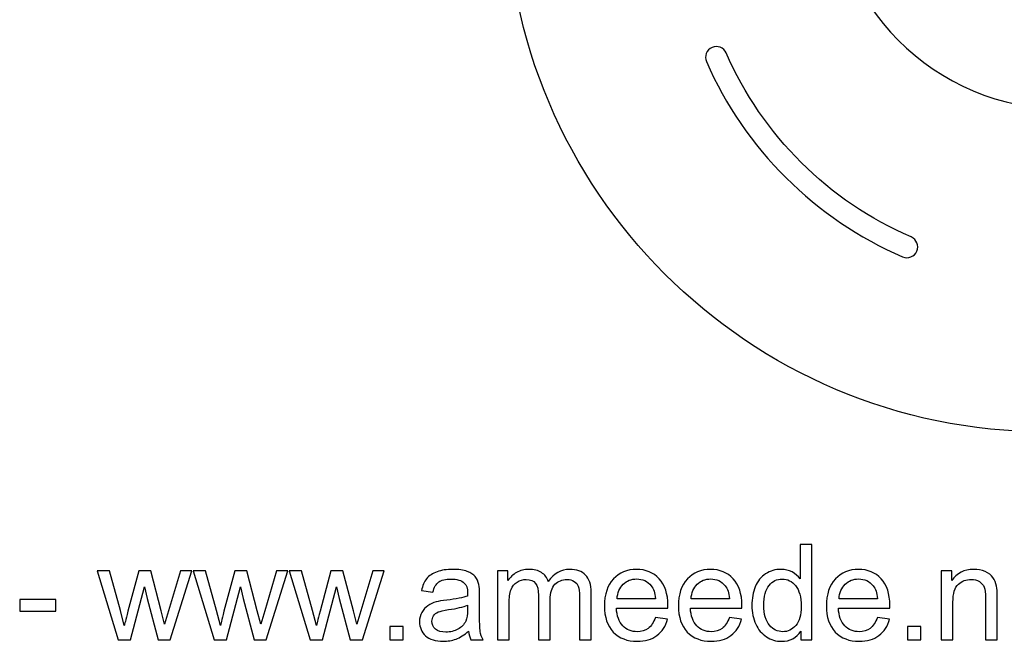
# Model space of a CAD drawing. Extents: x -750 to 750, y -328 to 328.
# Tile 17 of 22: x 293 to 446, y -252 to -155. Entities that reach past the tile are written whole.
import ezdxf

# ---------------------------------------------------------------- set-up
doc = ezdxf.new("R2010")
doc.units = 0
doc.header["$MEASUREMENT"] = 0
doc.layers.add('LAYER_1', color=7, linetype='CONTINUOUS')

msp = doc.modelspace()

# ---------------------------------------------------------------- linework, layer by layer
at = {"layer": 'LAYER_1', "color": 250}
for points, knots in [([(418.694, -132.3825), (418.694, -132.3825), (408.9319, -132.3825), (408.9319, -132.3825), (408.9319, -132.3825), (408.2737, -132.3825), (407.7366, -132.9195), (407.7366, -133.5777), (407.7366, -133.5777), (407.7366, -133.5777), (407.7366, -134.6479), (407.7366, -134.6479), (407.7366, -134.6479), (407.7366, -135.3061), (408.2737, -135.8431), (408.9319, -135.8431), (408.9319, -135.8431), (408.9319, -135.8431), (409.1614, -135.8431), (409.1614, -135.8431), (409.1614, -135.8431), (409.8186, -135.8431), (410.3566, -136.3811), (410.3566, -137.0383), (410.3566, -137.0383), (410.3566, -137.0383), (410.3566, -138.6957), (410.3566, -138.6957), (410.3566, -138.6957), (410.3566, -139.3529), (409.8196, -139.8909), (409.1614, -139.8909), (409.1614, -139.8909), (409.1614, -139.8909), (401.4263, -139.8909), (401.4263, -139.8909), (401.4263, -139.8909), (400.7681, -139.8909), (400.2311, -139.3539), (400.2311, -138.6957), (400.2311, -138.6957), (400.2311, -138.6957), (400.2311, -137.0383), (400.2311, -137.0383), (400.2311, -137.0383), (400.2311, -136.3801), (400.7691, -135.8431), (401.4263, -135.8431), (401.4263, -135.8431), (401.4263, -135.8431), (401.6554, -135.8431), (401.6554, -135.8431), (401.6554, -135.8431), (402.3136, -135.8431), (402.8506, -135.3061), (402.8506, -134.6479), (402.8506, -134.6479), (402.8506, -134.6479), (402.8506, -133.5777), (402.8506, -133.5777), (402.8506, -133.5777), (402.8506, -132.9195), (402.3136, -132.3825), (401.6554, -132.3825), (401.6554, -132.3825), (401.6554, -132.3825), (385.4476, -132.3825), (385.4476, -132.3825), (385.4476, -132.3825), (384.7894, -132.3825), (384.2524, -132.9195), (384.2524, -133.5777), (384.2524, -133.5777), (384.2524, -133.5777), (384.2524, -134.6479), (384.2524, -134.6479), (384.2524, -134.6479), (384.2524, -135.3061), (384.7894, -135.8431), (385.4476, -135.8431), (385.4476, -135.8431), (385.4476, -135.8431), (385.6767, -135.8431), (385.6767, -135.8431), (385.6767, -135.8431), (386.3339, -135.8431), (386.8719, -136.3811), (386.8719, -137.0383), (386.8719, -137.0383), (386.8719, -137.0383), (386.8719, -138.6957), (386.8719, -138.6957), (386.8719, -138.6957), (386.8719, -139.3529), (386.3349, -139.8909), (385.6767, -139.8909), (385.6767, -139.8909), (385.6767, -139.8909), (377.9416, -139.8909), (377.9416, -139.8909), (377.9416, -139.8909), (377.2834, -139.8909), (376.7464, -139.3539), (376.7464, -138.6957), (376.7464, -138.6957), (376.7464, -138.6957), (376.7464, -137.0383), (376.7464, -137.0383), (376.7464, -137.0383), (376.7464, -136.3801), (377.2844, -135.8431), (377.9416, -135.8431), (377.9416, -135.8431), (377.9416, -135.8431), (378.1711, -135.8431), (378.1711, -135.8431), (378.1711, -135.8431), (378.8293, -135.8431), (379.3664, -135.3061), (379.3664, -134.6479), (379.3664, -134.6479), (379.3664, -134.6479), (379.3664, -133.5777), (379.3664, -133.5777), (379.3664, -133.5777), (379.3664, -132.9195), (378.8293, -132.3825), (378.1711, -132.3825), (378.1711, -132.3825), (378.1711, -132.3825), (368.409, -132.3825), (368.409, -132.3825), (368.409, -132.3825), (368.409, -132.3825), (368.409, -135.6485), (368.409, -135.6485), (368.409, -135.6485), (368.409, -181.9017), (406.1335, -219.6261), (452.3867, -219.6261), (452.3867, -219.6261), (452.3867, -219.6261), (456.0055, -219.6261), (456.0055, -219.6261), (456.0055, -219.6261), (456.0055, -219.6261), (456.0055, -209.864), (456.0055, -209.864), (456.0055, -209.864), (456.0055, -209.2058), (456.5425, -208.6688), (457.2007, -208.6688), (457.2007, -208.6688), (457.2007, -208.6688), (458.2709, -208.6688), (458.2709, -208.6688), (458.2709, -208.6688), (458.9291, -208.6688), (459.4661, -209.2058), (459.4661, -209.864), (459.4661, -209.864), (459.4661, -209.864), (459.4661, -210.0935), (459.4661, -210.0935), (459.4661, -210.0935), (459.4661, -210.7508), (460.0041, -211.2887), (460.6614, -211.2887), (460.6614, -211.2887), (460.6614, -211.2887), (462.3187, -211.2887), (462.3187, -211.2887), (462.3187, -211.2887), (462.9759, -211.2887), (463.5139, -210.7517), (463.5139, -210.0935), (463.5139, -210.0935), (463.5139, -210.0935), (463.5139, -202.3585), (463.5139, -202.3585), (463.5139, -202.3585), (463.5139, -201.7003), (462.9769, -201.1633), (462.3187, -201.1633), (462.3187, -201.1633), (462.3187, -201.1633), (460.6614, -201.1633), (460.6614, -201.1633), (460.6614, -201.1633), (460.0032, -201.1633), (459.4661, -201.7012), (459.4661, -202.3585), (459.4661, -202.3585), (459.4661, -202.3585), (459.4661, -202.5875), (459.4661, -202.5875), (459.4661, -202.5875), (459.4661, -203.2457), (458.9291, -203.7827), (458.2709, -203.7827), (458.2709, -203.7827), (458.2709, -203.7827), (457.2007, -203.7827), (457.2007, -203.7827), (457.2007, -203.7827), (456.5425, -203.7827), (456.0055, -203.2457), (456.0055, -202.5875), (456.0055, -202.5875), (456.0055, -202.5875), (456.0055, -186.3798), (456.0055, -186.3798), (456.0055, -186.3798), (456.0055, -185.7216), (456.5425, -185.1846), (457.2007, -185.1846), (457.2007, -185.1846), (457.2007, -185.1846), (458.2709, -185.1846), (458.2709, -185.1846), (458.2709, -185.1846), (458.9291, -185.1846), (459.4661, -185.7216), (459.4661, -186.3798), (459.4661, -186.3798), (459.4661, -186.3798), (459.4661, -186.6088), (459.4661, -186.6088), (459.4661, -186.6088), (459.4661, -187.2661), (460.0041, -187.804), (460.6614, -187.804), (460.6614, -187.804), (460.6614, -187.804), (462.3187, -187.804), (462.3187, -187.804), (462.3187, -187.804), (462.9759, -187.804), (463.5139, -187.267), (463.5139, -186.6088), (463.5139, -186.6088), (463.5139, -186.6088), (463.5139, -178.8738), (463.5139, -178.8738), (463.5139, -178.8738), (463.5139, -178.2156), (462.9769, -177.6786), (462.3187, -177.6786), (462.3187, -177.6786), (462.3187, -177.6786), (460.6614, -177.6786), (460.6614, -177.6786), (460.6614, -177.6786), (460.0032, -177.6786), (459.4661, -178.2165), (459.4661, -178.8738), (459.4661, -178.8738), (459.4661, -178.8738), (459.4661, -179.1033), (459.4661, -179.1033), (459.4661, -179.1033), (459.4661, -179.7615), (458.9291, -180.2985), (458.2709, -180.2985), (458.2709, -180.2985), (458.2709, -180.2985), (457.2007, -180.2985), (457.2007, -180.2985), (457.2007, -180.2985), (456.5425, -180.2985), (456.0055, -179.7615), (456.0055, -179.1033), (456.0055, -179.1033), (456.0055, -179.1033), (456.0055, -169.3412), (456.0055, -169.3412), (456.0055, -169.3412), (456.0055, -169.3412), (455.4356, -169.3412), (455.4356, -169.3412), (455.4356, -169.3412), (435.199, -169.3412), (418.694, -152.8362), (418.694, -132.5996), (418.694, -132.5996), (418.694, -132.5996), (418.694, -132.3825), (418.694, -132.3825)], [0, 0, 0, 0, 0.01369863, 0.01369863, 0.01369863, 0.01369863, 0.02739726, 0.02739726, 0.02739726, 0.02739726, 0.04109589, 0.04109589, 0.04109589, 0.04109589, 0.05479452, 0.05479452, 0.05479452, 0.05479452, 0.06849315, 0.06849315, 0.06849315, 0.06849315, 0.08219178, 0.08219178, 0.08219178, 0.08219178, 0.09589041, 0.09589041, 0.09589041, 0.09589041, 0.10958904, 0.10958904, 0.10958904, 0.10958904, 0.12328767, 0.12328767, 0.12328767, 0.12328767, 0.1369863, 0.1369863, 0.1369863, 0.1369863, 0.15068493, 0.15068493, 0.15068493, 0.15068493, 0.16438356, 0.16438356, 0.16438356, 0.16438356, 0.17808219, 0.17808219, 0.17808219, 0.17808219, 0.19178082, 0.19178082, 0.19178082, 0.19178082, 0.20547945, 0.20547945, 0.20547945, 0.20547945, 0.21917808, 0.21917808, 0.21917808, 0.21917808, 0.23287671, 0.23287671, 0.23287671, 0.23287671, 0.24657534, 0.24657534, 0.24657534, 0.24657534, 0.26027397, 0.26027397, 0.26027397, 0.26027397, 0.2739726, 0.2739726, 0.2739726, 0.2739726, 0.28767123, 0.28767123, 0.28767123, 0.28767123, 0.30136986, 0.30136986, 0.30136986, 0.30136986, 0.31506849, 0.31506849, 0.31506849, 0.31506849, 0.32876712, 0.32876712, 0.32876712, 0.32876712, 0.34246575, 0.34246575, 0.34246575, 0.34246575, 0.35616438, 0.35616438, 0.35616438, 0.35616438, 0.36986301, 0.36986301, 0.36986301, 0.36986301, 0.38356164, 0.38356164, 0.38356164, 0.38356164, 0.39726027, 0.39726027, 0.39726027, 0.39726027, 0.4109589, 0.4109589, 0.4109589, 0.4109589, 0.42465753, 0.42465753, 0.42465753, 0.42465753, 0.43835616, 0.43835616, 0.43835616, 0.43835616, 0.45205479, 0.45205479, 0.45205479, 0.45205479, 0.46575342, 0.46575342, 0.46575342, 0.46575342, 0.47945205, 0.47945205, 0.47945205, 0.47945205, 0.49315068, 0.49315068, 0.49315068, 0.49315068, 0.50684932, 0.50684932, 0.50684932, 0.50684932, 0.52054795, 0.52054795, 0.52054795, 0.52054795, 0.53424658, 0.53424658, 0.53424658, 0.53424658, 0.54794521, 0.54794521, 0.54794521, 0.54794521, 0.56164384, 0.56164384, 0.56164384, 0.56164384, 0.57534247, 0.57534247, 0.57534247, 0.57534247, 0.5890411, 0.5890411, 0.5890411, 0.5890411, 0.60273973, 0.60273973, 0.60273973, 0.60273973, 0.61643836, 0.61643836, 0.61643836, 0.61643836, 0.63013699, 0.63013699, 0.63013699, 0.63013699, 0.64383562, 0.64383562, 0.64383562, 0.64383562, 0.65753425, 0.65753425, 0.65753425, 0.65753425, 0.67123288, 0.67123288, 0.67123288, 0.67123288, 0.68493151, 0.68493151, 0.68493151, 0.68493151, 0.69863014, 0.69863014, 0.69863014, 0.69863014, 0.71232877, 0.71232877, 0.71232877, 0.71232877, 0.7260274, 0.7260274, 0.7260274, 0.7260274, 0.73972603, 0.73972603, 0.73972603, 0.73972603, 0.75342466, 0.75342466, 0.75342466, 0.75342466, 0.76712329, 0.76712329, 0.76712329, 0.76712329, 0.78082192, 0.78082192, 0.78082192, 0.78082192, 0.79452055, 0.79452055, 0.79452055, 0.79452055, 0.80821918, 0.80821918, 0.80821918, 0.80821918, 0.82191781, 0.82191781, 0.82191781, 0.82191781, 0.83561644, 0.83561644, 0.83561644, 0.83561644, 0.84931507, 0.84931507, 0.84931507, 0.84931507, 0.8630137, 0.8630137, 0.8630137, 0.8630137, 0.87671233, 0.87671233, 0.87671233, 0.87671233, 0.89041096, 0.89041096, 0.89041096, 0.89041096, 0.90410959, 0.90410959, 0.90410959, 0.90410959, 0.91780822, 0.91780822, 0.91780822, 0.91780822, 0.93150685, 0.93150685, 0.93150685, 0.93150685, 0.94520548, 0.94520548, 0.94520548, 0.94520548, 0.95890411, 0.95890411, 0.95890411, 0.95890411, 0.97260274, 0.97260274, 0.97260274, 0.97260274, 1, 1, 1, 1]), ([(431.4809, -189.2376), (432.3343, -189.6043), (432.7286, -190.5936), (432.3619, -191.4469), (432.3619, -191.4469), (431.9952, -192.3003), (431.0059, -192.6946), (430.1526, -192.328), (430.1526, -192.328), (423.3331, -189.3907), (417.1736, -185.1855), (411.9726, -180.0115), (411.9726, -180.0115), (406.7747, -174.8408), (402.5388, -168.7011), (399.5641, -161.8929), (399.5641, -161.8929), (399.1938, -161.0434), (399.5825, -160.054), (400.432, -159.6838), (400.432, -159.6838), (401.2815, -159.3135), (402.2709, -159.7021), (402.6411, -160.5517), (402.6411, -160.5517), (405.4445, -166.9679), (409.4383, -172.7558), (414.3397, -177.6316), (414.3397, -177.6316), (419.2355, -182.5024), (425.0434, -186.4647), (431.4809, -189.2376)], [0, 0, 0, 0, 0.11111111, 0.11111111, 0.11111111, 0.11111111, 0.22222222, 0.22222222, 0.22222222, 0.22222222, 0.33333333, 0.33333333, 0.33333333, 0.33333333, 0.44444444, 0.44444444, 0.44444444, 0.44444444, 0.55555556, 0.55555556, 0.55555556, 0.55555556, 0.66666667, 0.66666667, 0.66666667, 0.66666667, 0.77777778, 0.77777778, 0.77777778, 0.77777778, 1, 1, 1, 1]), ([(414.2824, -252.0501), (414.2824, -252.0501), (414.2824, -250.6848), (414.2824, -250.6848), (414.2824, -250.6848), (413.6014, -251.7459), (412.5991, -252.2782), (411.2752, -252.2782), (411.2752, -252.2782), (410.418, -252.2782), (409.6299, -252.0432), (408.9144, -251.5696), (408.9144, -251.5696), (408.1955, -251.0996), (407.639, -250.4394), (407.2415, -249.596), (407.2415, -249.596), (406.8474, -248.7491), (406.6504, -247.7778), (406.6504, -246.6787), (406.6504, -246.6787), (406.6504, -245.6072), (406.8301, -244.6359), (407.1862, -243.7614), (407.1862, -243.7614), (407.5456, -242.8903), (408.0814, -242.2198), (408.7969, -241.7566), (408.7969, -241.7566), (409.5089, -241.29), (410.3108, -241.0584), (411.1923, -241.0584), (411.1923, -241.0584), (411.8421, -241.0584), (412.4193, -241.1966), (412.924, -241.4697), (412.924, -241.4697), (413.4286, -241.7428), (413.8399, -242.1022), (414.1579, -242.5412), (414.1579, -242.5412), (414.1579, -242.5412), (414.1579, -237.2009), (414.1579, -237.2009), (414.1579, -237.2009), (414.1579, -237.2009), (415.983, -237.2009), (415.983, -237.2009), (415.983, -237.2009), (415.983, -237.2009), (415.983, -252.0501), (415.983, -252.0501), (415.983, -252.0501), (415.983, -252.0501), (414.2824, -252.0501), (414.2824, -252.0501)], [0, 0, 0, 0, 0.06666667, 0.06666667, 0.06666667, 0.06666667, 0.13333333, 0.13333333, 0.13333333, 0.13333333, 0.2, 0.2, 0.2, 0.2, 0.26666667, 0.26666667, 0.26666667, 0.26666667, 0.33333333, 0.33333333, 0.33333333, 0.33333333, 0.4, 0.4, 0.4, 0.4, 0.46666667, 0.46666667, 0.46666667, 0.46666667, 0.53333333, 0.53333333, 0.53333333, 0.53333333, 0.6, 0.6, 0.6, 0.6, 0.66666667, 0.66666667, 0.66666667, 0.66666667, 0.73333333, 0.73333333, 0.73333333, 0.73333333, 0.8, 0.8, 0.8, 0.8, 0.86666667, 0.86666667, 0.86666667, 0.86666667, 1, 1, 1, 1]), ([(307.8423, -252.0501), (307.8423, -252.0501), (304.5897, -241.2865), (304.5897, -241.2865), (304.5897, -241.2865), (304.5897, -241.2865), (306.4977, -241.2865), (306.4977, -241.2865), (306.4977, -241.2865), (306.4977, -241.2865), (308.2156, -247.4979), (308.2156, -247.4979), (308.2156, -247.4979), (308.2156, -247.4979), (308.824, -249.8103), (308.824, -249.8103), (308.824, -249.8103), (308.8482, -249.6962), (309.0348, -248.9565), (309.3805, -247.5912), (309.3805, -247.5912), (309.3805, -247.5912), (311.0845, -241.2865), (311.0845, -241.2865), (311.0845, -241.2865), (311.0845, -241.2865), (312.9545, -241.2865), (312.9545, -241.2865), (312.9545, -241.2865), (312.9545, -241.2865), (314.5756, -247.5359), (314.5756, -247.5359), (314.5756, -247.5359), (314.5756, -247.5359), (315.1045, -249.5856), (315.1045, -249.5856), (315.1045, -249.5856), (315.1045, -249.5856), (315.7232, -247.5082), (315.7232, -247.5082), (315.7232, -247.5082), (315.7232, -247.5082), (317.5828, -241.2865), (317.5828, -241.2865), (317.5828, -241.2865), (317.5828, -241.2865), (319.356, -241.2865), (319.356, -241.2865), (319.356, -241.2865), (319.356, -241.2865), (315.979, -252.0501), (315.979, -252.0501), (315.979, -252.0501), (315.979, -252.0501), (314.0917, -252.0501), (314.0917, -252.0501), (314.0917, -252.0501), (314.0917, -252.0501), (312.3842, -245.6106), (312.3842, -245.6106), (312.3842, -245.6106), (312.3842, -245.6106), (311.9521, -243.7683), (311.9521, -243.7683), (311.9521, -243.7683), (311.9521, -243.7683), (309.7745, -252.0501), (309.7745, -252.0501), (309.7745, -252.0501), (309.7745, -252.0501), (307.8423, -252.0501), (307.8423, -252.0501)], [0, 0, 0, 0, 0.05263158, 0.05263158, 0.05263158, 0.05263158, 0.10526316, 0.10526316, 0.10526316, 0.10526316, 0.15789474, 0.15789474, 0.15789474, 0.15789474, 0.21052632, 0.21052632, 0.21052632, 0.21052632, 0.26315789, 0.26315789, 0.26315789, 0.26315789, 0.31578947, 0.31578947, 0.31578947, 0.31578947, 0.36842105, 0.36842105, 0.36842105, 0.36842105, 0.42105263, 0.42105263, 0.42105263, 0.42105263, 0.47368421, 0.47368421, 0.47368421, 0.47368421, 0.52631579, 0.52631579, 0.52631579, 0.52631579, 0.57894737, 0.57894737, 0.57894737, 0.57894737, 0.63157895, 0.63157895, 0.63157895, 0.63157895, 0.68421053, 0.68421053, 0.68421053, 0.68421053, 0.73684211, 0.73684211, 0.73684211, 0.73684211, 0.78947368, 0.78947368, 0.78947368, 0.78947368, 0.84210526, 0.84210526, 0.84210526, 0.84210526, 0.89473684, 0.89473684, 0.89473684, 0.89473684, 1, 1, 1, 1]), ([(322.8194, -252.0501), (322.8194, -252.0501), (319.5668, -241.2865), (319.5668, -241.2865), (319.5668, -241.2865), (319.5668, -241.2865), (321.4748, -241.2865), (321.4748, -241.2865), (321.4748, -241.2865), (321.4748, -241.2865), (323.1927, -247.4979), (323.1927, -247.4979), (323.1927, -247.4979), (323.1927, -247.4979), (323.8011, -249.8103), (323.8011, -249.8103), (323.8011, -249.8103), (323.8253, -249.6962), (324.0119, -248.9565), (324.3576, -247.5912), (324.3576, -247.5912), (324.3576, -247.5912), (326.0616, -241.2865), (326.0616, -241.2865), (326.0616, -241.2865), (326.0616, -241.2865), (327.9316, -241.2865), (327.9316, -241.2865), (327.9316, -241.2865), (327.9316, -241.2865), (329.5527, -247.5359), (329.5527, -247.5359), (329.5527, -247.5359), (329.5527, -247.5359), (330.0816, -249.5856), (330.0816, -249.5856), (330.0816, -249.5856), (330.0816, -249.5856), (330.7003, -247.5082), (330.7003, -247.5082), (330.7003, -247.5082), (330.7003, -247.5082), (332.5599, -241.2865), (332.5599, -241.2865), (332.5599, -241.2865), (332.5599, -241.2865), (334.3331, -241.2865), (334.3331, -241.2865), (334.3331, -241.2865), (334.3331, -241.2865), (330.9561, -252.0501), (330.9561, -252.0501), (330.9561, -252.0501), (330.9561, -252.0501), (329.0688, -252.0501), (329.0688, -252.0501), (329.0688, -252.0501), (329.0688, -252.0501), (327.3613, -245.6106), (327.3613, -245.6106), (327.3613, -245.6106), (327.3613, -245.6106), (326.9292, -243.7683), (326.9292, -243.7683), (326.9292, -243.7683), (326.9292, -243.7683), (324.7516, -252.0501), (324.7516, -252.0501), (324.7516, -252.0501), (324.7516, -252.0501), (322.8194, -252.0501), (322.8194, -252.0501)], [0, 0, 0, 0, 0.05263158, 0.05263158, 0.05263158, 0.05263158, 0.10526316, 0.10526316, 0.10526316, 0.10526316, 0.15789474, 0.15789474, 0.15789474, 0.15789474, 0.21052632, 0.21052632, 0.21052632, 0.21052632, 0.26315789, 0.26315789, 0.26315789, 0.26315789, 0.31578947, 0.31578947, 0.31578947, 0.31578947, 0.36842105, 0.36842105, 0.36842105, 0.36842105, 0.42105263, 0.42105263, 0.42105263, 0.42105263, 0.47368421, 0.47368421, 0.47368421, 0.47368421, 0.52631579, 0.52631579, 0.52631579, 0.52631579, 0.57894737, 0.57894737, 0.57894737, 0.57894737, 0.63157895, 0.63157895, 0.63157895, 0.63157895, 0.68421053, 0.68421053, 0.68421053, 0.68421053, 0.73684211, 0.73684211, 0.73684211, 0.73684211, 0.78947368, 0.78947368, 0.78947368, 0.78947368, 0.84210526, 0.84210526, 0.84210526, 0.84210526, 0.89473684, 0.89473684, 0.89473684, 0.89473684, 1, 1, 1, 1]), ([(337.7965, -252.0501), (337.7965, -252.0501), (334.5439, -241.2865), (334.5439, -241.2865), (334.5439, -241.2865), (334.5439, -241.2865), (336.4519, -241.2865), (336.4519, -241.2865), (336.4519, -241.2865), (336.4519, -241.2865), (338.1698, -247.4979), (338.1698, -247.4979), (338.1698, -247.4979), (338.1698, -247.4979), (338.7782, -249.8103), (338.7782, -249.8103), (338.7782, -249.8103), (338.8024, -249.6962), (338.989, -248.9565), (339.3347, -247.5912), (339.3347, -247.5912), (339.3347, -247.5912), (341.0387, -241.2865), (341.0387, -241.2865), (341.0387, -241.2865), (341.0387, -241.2865), (342.9087, -241.2865), (342.9087, -241.2865), (342.9087, -241.2865), (342.9087, -241.2865), (344.5298, -247.5359), (344.5298, -247.5359), (344.5298, -247.5359), (344.5298, -247.5359), (345.0587, -249.5856), (345.0587, -249.5856), (345.0587, -249.5856), (345.0587, -249.5856), (345.6774, -247.5082), (345.6774, -247.5082), (345.6774, -247.5082), (345.6774, -247.5082), (347.537, -241.2865), (347.537, -241.2865), (347.537, -241.2865), (347.537, -241.2865), (349.3102, -241.2865), (349.3102, -241.2865), (349.3102, -241.2865), (349.3102, -241.2865), (345.9332, -252.0501), (345.9332, -252.0501), (345.9332, -252.0501), (345.9332, -252.0501), (344.0459, -252.0501), (344.0459, -252.0501), (344.0459, -252.0501), (344.0459, -252.0501), (342.3384, -245.6106), (342.3384, -245.6106), (342.3384, -245.6106), (342.3384, -245.6106), (341.9063, -243.7683), (341.9063, -243.7683), (341.9063, -243.7683), (341.9063, -243.7683), (339.7287, -252.0501), (339.7287, -252.0501), (339.7287, -252.0501), (339.7287, -252.0501), (337.7965, -252.0501), (337.7965, -252.0501)], [0, 0, 0, 0, 0.05263158, 0.05263158, 0.05263158, 0.05263158, 0.10526316, 0.10526316, 0.10526316, 0.10526316, 0.15789474, 0.15789474, 0.15789474, 0.15789474, 0.21052632, 0.21052632, 0.21052632, 0.21052632, 0.26315789, 0.26315789, 0.26315789, 0.26315789, 0.31578947, 0.31578947, 0.31578947, 0.31578947, 0.36842105, 0.36842105, 0.36842105, 0.36842105, 0.42105263, 0.42105263, 0.42105263, 0.42105263, 0.47368421, 0.47368421, 0.47368421, 0.47368421, 0.52631579, 0.52631579, 0.52631579, 0.52631579, 0.57894737, 0.57894737, 0.57894737, 0.57894737, 0.63157895, 0.63157895, 0.63157895, 0.63157895, 0.68421053, 0.68421053, 0.68421053, 0.68421053, 0.73684211, 0.73684211, 0.73684211, 0.73684211, 0.78947368, 0.78947368, 0.78947368, 0.78947368, 0.84210526, 0.84210526, 0.84210526, 0.84210526, 0.89473684, 0.89473684, 0.89473684, 0.89473684, 1, 1, 1, 1]), ([(362.4864, -250.7021), (361.809, -251.2793), (361.1557, -251.6837), (360.53, -251.9222), (360.53, -251.9222), (359.9044, -252.1607), (359.2339, -252.2782), (358.5149, -252.2782), (358.5149, -252.2782), (357.3328, -252.2782), (356.4237, -251.9913), (355.7877, -251.4141), (355.7877, -251.4141), (355.1517, -250.8403), (354.8337, -250.1041), (354.8337, -249.2088), (354.8337, -249.2088), (354.8337, -248.6835), (354.9547, -248.203), (355.1932, -247.7675), (355.1932, -247.7675), (355.4351, -247.332), (355.7497, -246.9863), (356.1368, -246.7236), (356.1368, -246.7236), (356.5274, -246.4609), (356.9629, -246.2604), (357.4503, -246.1256), (357.4503, -246.1256), (357.8098, -246.0323), (358.3524, -245.9424), (359.0749, -245.8526), (359.0749, -245.8526), (360.5473, -245.6797), (361.6361, -245.4689), (362.3309, -245.2269), (362.3309, -245.2269), (362.3378, -244.9781), (362.3413, -244.8191), (362.3413, -244.7534), (362.3413, -244.7534), (362.3413, -244.0137), (362.1684, -243.4918), (361.8228, -243.1876), (361.8228, -243.1876), (361.3562, -242.7763), (360.6614, -242.5723), (359.742, -242.5723), (359.742, -242.5723), (358.8813, -242.5723), (358.2453, -242.7244), (357.8374, -243.0251), (357.8374, -243.0251), (357.4261, -243.3259), (357.1254, -243.8582), (356.9284, -244.6255), (356.9284, -244.6255), (356.9284, -244.6255), (355.1448, -244.3766), (355.1448, -244.3766), (355.1448, -244.3766), (355.3073, -243.6127), (355.5734, -242.994), (355.9467, -242.5239), (355.9467, -242.5239), (356.32, -242.0539), (356.8592, -241.6944), (357.5644, -241.4386), (357.5644, -241.4386), (358.266, -241.1863), (359.0852, -241.0584), (360.0116, -241.0584), (360.0116, -241.0584), (360.931, -241.0584), (361.6811, -241.1655), (362.2583, -241.3833), (362.2583, -241.3833), (362.8321, -241.601), (363.2572, -241.8707), (363.5268, -242.199), (363.5268, -242.199), (363.7965, -242.5274), (363.9866, -242.9422), (364.0972, -243.4434), (364.0972, -243.4434), (364.1559, -243.7545), (364.187, -244.3144), (364.187, -245.1198), (364.187, -245.1198), (364.187, -245.1198), (364.187, -247.5393), (364.187, -247.5393), (364.187, -247.5393), (364.187, -249.2296), (364.2251, -250.2976), (364.3011, -250.7504), (364.3011, -250.7504), (364.3737, -251.2033), (364.5258, -251.6353), (364.747, -252.0501), (364.747, -252.0501), (364.747, -252.0501), (362.839, -252.0501), (362.839, -252.0501), (362.839, -252.0501), (362.6558, -251.6664), (362.5383, -251.2171), (362.4864, -250.7021)], [0, 0, 0, 0, 0.03571429, 0.03571429, 0.03571429, 0.03571429, 0.07142857, 0.07142857, 0.07142857, 0.07142857, 0.10714286, 0.10714286, 0.10714286, 0.10714286, 0.14285714, 0.14285714, 0.14285714, 0.14285714, 0.17857143, 0.17857143, 0.17857143, 0.17857143, 0.21428571, 0.21428571, 0.21428571, 0.21428571, 0.25, 0.25, 0.25, 0.25, 0.28571429, 0.28571429, 0.28571429, 0.28571429, 0.32142857, 0.32142857, 0.32142857, 0.32142857, 0.35714286, 0.35714286, 0.35714286, 0.35714286, 0.39285714, 0.39285714, 0.39285714, 0.39285714, 0.42857143, 0.42857143, 0.42857143, 0.42857143, 0.46428571, 0.46428571, 0.46428571, 0.46428571, 0.5, 0.5, 0.5, 0.5, 0.53571429, 0.53571429, 0.53571429, 0.53571429, 0.57142857, 0.57142857, 0.57142857, 0.57142857, 0.60714286, 0.60714286, 0.60714286, 0.60714286, 0.64285714, 0.64285714, 0.64285714, 0.64285714, 0.67857143, 0.67857143, 0.67857143, 0.67857143, 0.71428571, 0.71428571, 0.71428571, 0.71428571, 0.75, 0.75, 0.75, 0.75, 0.78571429, 0.78571429, 0.78571429, 0.78571429, 0.82142857, 0.82142857, 0.82142857, 0.82142857, 0.85714286, 0.85714286, 0.85714286, 0.85714286, 0.89285714, 0.89285714, 0.89285714, 0.89285714, 0.92857143, 0.92857143, 0.92857143, 0.92857143, 1, 1, 1, 1]), ([(366.9903, -252.0501), (366.9903, -252.0501), (366.9903, -241.2865), (366.9903, -241.2865), (366.9903, -241.2865), (366.9903, -241.2865), (368.6287, -241.2865), (368.6287, -241.2865), (368.6287, -241.2865), (368.6287, -241.2865), (368.6287, -242.8074), (368.6287, -242.8074), (368.6287, -242.8074), (368.964, -242.282), (369.4133, -241.8568), (369.9733, -241.5388), (369.9733, -241.5388), (370.5332, -241.2174), (371.1692, -241.0584), (371.8847, -241.0584), (371.8847, -241.0584), (372.6797, -241.0584), (373.333, -241.2243), (373.8411, -241.5527), (373.8411, -241.5527), (374.3492, -241.8845), (374.7087, -242.3442), (374.9161, -242.9387), (374.9161, -242.9387), (375.7733, -241.684), (376.8828, -241.0584), (378.2516, -241.0584), (378.2516, -241.0584), (379.3231, -241.0584), (380.1492, -241.3522), (380.723, -241.9432), (380.723, -241.9432), (381.3003, -242.5343), (381.5906, -243.4434), (381.5906, -244.6704), (381.5906, -244.6704), (381.5906, -244.6704), (381.5906, -252.0501), (381.5906, -252.0501), (381.5906, -252.0501), (381.5906, -252.0501), (379.7656, -252.0501), (379.7656, -252.0501), (379.7656, -252.0501), (379.7656, -252.0501), (379.7656, -245.2753), (379.7656, -245.2753), (379.7656, -245.2753), (379.7656, -244.5495), (379.7033, -244.0241), (379.5858, -243.7026), (379.5858, -243.7026), (379.4683, -243.3812), (379.254, -243.1254), (378.9395, -242.9284), (378.9395, -242.9284), (378.6284, -242.7313), (378.262, -242.6345), (377.8437, -242.6345), (377.8437, -242.6345), (377.0833, -242.6345), (376.4542, -242.8869), (375.953, -243.3881), (375.953, -243.3881), (375.4518, -243.8927), (375.203, -244.6981), (375.203, -245.8042), (375.203, -245.8042), (375.203, -245.8042), (375.203, -252.0501), (375.203, -252.0501), (375.203, -252.0501), (375.203, -252.0501), (373.3779, -252.0501), (373.3779, -252.0501), (373.3779, -252.0501), (373.3779, -252.0501), (373.3779, -245.0645), (373.3779, -245.0645), (373.3779, -245.0645), (373.3779, -244.2557), (373.2293, -243.6473), (372.932, -243.2429), (372.932, -243.2429), (372.6348, -242.8385), (372.1474, -242.6345), (371.4734, -242.6345), (371.4734, -242.6345), (370.9618, -242.6345), (370.4883, -242.7694), (370.0528, -243.039), (370.0528, -243.039), (369.6172, -243.3086), (369.3027, -243.7026), (369.1057, -244.2245), (369.1057, -244.2245), (368.9121, -244.743), (368.8153, -245.4931), (368.8153, -246.4713), (368.8153, -246.4713), (368.8153, -246.4713), (368.8153, -252.0501), (368.8153, -252.0501), (368.8153, -252.0501), (368.8153, -252.0501), (366.9903, -252.0501), (366.9903, -252.0501)], [0, 0, 0, 0, 0.03448276, 0.03448276, 0.03448276, 0.03448276, 0.06896552, 0.06896552, 0.06896552, 0.06896552, 0.10344828, 0.10344828, 0.10344828, 0.10344828, 0.13793103, 0.13793103, 0.13793103, 0.13793103, 0.17241379, 0.17241379, 0.17241379, 0.17241379, 0.20689655, 0.20689655, 0.20689655, 0.20689655, 0.24137931, 0.24137931, 0.24137931, 0.24137931, 0.27586207, 0.27586207, 0.27586207, 0.27586207, 0.31034483, 0.31034483, 0.31034483, 0.31034483, 0.34482759, 0.34482759, 0.34482759, 0.34482759, 0.37931034, 0.37931034, 0.37931034, 0.37931034, 0.4137931, 0.4137931, 0.4137931, 0.4137931, 0.44827586, 0.44827586, 0.44827586, 0.44827586, 0.48275862, 0.48275862, 0.48275862, 0.48275862, 0.51724138, 0.51724138, 0.51724138, 0.51724138, 0.55172414, 0.55172414, 0.55172414, 0.55172414, 0.5862069, 0.5862069, 0.5862069, 0.5862069, 0.62068966, 0.62068966, 0.62068966, 0.62068966, 0.65517241, 0.65517241, 0.65517241, 0.65517241, 0.68965517, 0.68965517, 0.68965517, 0.68965517, 0.72413793, 0.72413793, 0.72413793, 0.72413793, 0.75862069, 0.75862069, 0.75862069, 0.75862069, 0.79310345, 0.79310345, 0.79310345, 0.79310345, 0.82758621, 0.82758621, 0.82758621, 0.82758621, 0.86206897, 0.86206897, 0.86206897, 0.86206897, 0.89655172, 0.89655172, 0.89655172, 0.89655172, 0.93103448, 0.93103448, 0.93103448, 0.93103448, 1, 1, 1, 1]), ([(391.6076, -248.5659), (391.6076, -248.5659), (393.4949, -248.8148), (393.4949, -248.8148), (393.4949, -248.8148), (393.2011, -249.9105), (392.6515, -250.7643), (391.8496, -251.3692), (391.8496, -251.3692), (391.0477, -251.9741), (390.0245, -252.2782), (388.7767, -252.2782), (388.7767, -252.2782), (387.2075, -252.2782), (385.9631, -251.7943), (385.0437, -250.8265), (385.0437, -250.8265), (384.1243, -249.8621), (383.6645, -248.5037), (383.6645, -246.7582), (383.6645, -246.7582), (383.6645, -244.9539), (384.1277, -243.5505), (385.0575, -242.555), (385.0575, -242.555), (385.9873, -241.5561), (387.1937, -241.0584), (388.6765, -241.0584), (388.6765, -241.0584), (390.111, -241.0584), (391.2827, -241.5457), (392.1918, -242.5239), (392.1918, -242.5239), (393.1008, -243.5021), (393.5571, -244.8778), (393.5571, -246.651), (393.5571, -246.651), (393.5571, -246.7582), (393.5536, -246.9206), (393.5467, -247.1349), (393.5467, -247.1349), (393.5467, -247.1349), (385.5311, -247.1349), (385.5311, -247.1349), (385.5311, -247.1349), (385.6002, -248.3136), (385.932, -249.2192), (386.5335, -249.8448), (386.5335, -249.8448), (387.1314, -250.4705), (387.8815, -250.785), (388.7767, -250.785), (388.7767, -250.785), (389.4438, -250.785), (390.0142, -250.6087), (390.4843, -250.2562), (390.4843, -250.2562), (390.9578, -249.9036), (391.3311, -249.3402), (391.6076, -248.5659)], [0, 0, 0, 0, 0.0625, 0.0625, 0.0625, 0.0625, 0.125, 0.125, 0.125, 0.125, 0.1875, 0.1875, 0.1875, 0.1875, 0.25, 0.25, 0.25, 0.25, 0.3125, 0.3125, 0.3125, 0.3125, 0.375, 0.375, 0.375, 0.375, 0.4375, 0.4375, 0.4375, 0.4375, 0.5, 0.5, 0.5, 0.5, 0.5625, 0.5625, 0.5625, 0.5625, 0.625, 0.625, 0.625, 0.625, 0.6875, 0.6875, 0.6875, 0.6875, 0.75, 0.75, 0.75, 0.75, 0.8125, 0.8125, 0.8125, 0.8125, 0.875, 0.875, 0.875, 0.875, 1, 1, 1, 1]), ([(403.142, -248.5659), (403.142, -248.5659), (405.0293, -248.8148), (405.0293, -248.8148), (405.0293, -248.8148), (404.7355, -249.9105), (404.1859, -250.7643), (403.384, -251.3692), (403.384, -251.3692), (402.5821, -251.9741), (401.5589, -252.2782), (400.3111, -252.2782), (400.3111, -252.2782), (398.7419, -252.2782), (397.4975, -251.7943), (396.5781, -250.8265), (396.5781, -250.8265), (395.6587, -249.8621), (395.1989, -248.5037), (395.1989, -246.7582), (395.1989, -246.7582), (395.1989, -244.9539), (395.6621, -243.5505), (396.5919, -242.555), (396.5919, -242.555), (397.5217, -241.5561), (398.7281, -241.0584), (400.2109, -241.0584), (400.2109, -241.0584), (401.6454, -241.0584), (402.8171, -241.5457), (403.7262, -242.5239), (403.7262, -242.5239), (404.6352, -243.5021), (405.0915, -244.8778), (405.0915, -246.651), (405.0915, -246.651), (405.0915, -246.7582), (405.088, -246.9206), (405.0811, -247.1349), (405.0811, -247.1349), (405.0811, -247.1349), (397.0655, -247.1349), (397.0655, -247.1349), (397.0655, -247.1349), (397.1346, -248.3136), (397.4664, -249.2192), (398.0679, -249.8448), (398.0679, -249.8448), (398.6658, -250.4705), (399.4159, -250.785), (400.3111, -250.785), (400.3111, -250.785), (400.9782, -250.785), (401.5486, -250.6087), (402.0187, -250.2562), (402.0187, -250.2562), (402.4922, -249.9036), (402.8655, -249.3402), (403.142, -248.5659)], [0, 0, 0, 0, 0.0625, 0.0625, 0.0625, 0.0625, 0.125, 0.125, 0.125, 0.125, 0.1875, 0.1875, 0.1875, 0.1875, 0.25, 0.25, 0.25, 0.25, 0.3125, 0.3125, 0.3125, 0.3125, 0.375, 0.375, 0.375, 0.375, 0.4375, 0.4375, 0.4375, 0.4375, 0.5, 0.5, 0.5, 0.5, 0.5625, 0.5625, 0.5625, 0.5625, 0.625, 0.625, 0.625, 0.625, 0.6875, 0.6875, 0.6875, 0.6875, 0.75, 0.75, 0.75, 0.75, 0.8125, 0.8125, 0.8125, 0.8125, 0.875, 0.875, 0.875, 0.875, 1, 1, 1, 1]), ([(426.2108, -248.5659), (426.2108, -248.5659), (428.0981, -248.8148), (428.0981, -248.8148), (428.0981, -248.8148), (427.8043, -249.9105), (427.2547, -250.7643), (426.4528, -251.3692), (426.4528, -251.3692), (425.6509, -251.9741), (424.6277, -252.2782), (423.3799, -252.2782), (423.3799, -252.2782), (421.8107, -252.2782), (420.5663, -251.7943), (419.6469, -250.8265), (419.6469, -250.8265), (418.7275, -249.8621), (418.2677, -248.5037), (418.2677, -246.7582), (418.2677, -246.7582), (418.2677, -244.9539), (418.7309, -243.5505), (419.6607, -242.555), (419.6607, -242.555), (420.5905, -241.5561), (421.7969, -241.0584), (423.2797, -241.0584), (423.2797, -241.0584), (424.7142, -241.0584), (425.8859, -241.5457), (426.795, -242.5239), (426.795, -242.5239), (427.704, -243.5021), (428.1603, -244.8778), (428.1603, -246.651), (428.1603, -246.651), (428.1603, -246.7582), (428.1568, -246.9206), (428.1499, -247.1349), (428.1499, -247.1349), (428.1499, -247.1349), (420.1343, -247.1349), (420.1343, -247.1349), (420.1343, -247.1349), (420.2034, -248.3136), (420.5352, -249.2192), (421.1367, -249.8448), (421.1367, -249.8448), (421.7346, -250.4705), (422.4847, -250.785), (423.3799, -250.785), (423.3799, -250.785), (424.047, -250.785), (424.6174, -250.6087), (425.0875, -250.2562), (425.0875, -250.2562), (425.561, -249.9036), (425.9343, -249.3402), (426.2108, -248.5659)], [0, 0, 0, 0, 0.0625, 0.0625, 0.0625, 0.0625, 0.125, 0.125, 0.125, 0.125, 0.1875, 0.1875, 0.1875, 0.1875, 0.25, 0.25, 0.25, 0.25, 0.3125, 0.3125, 0.3125, 0.3125, 0.375, 0.375, 0.375, 0.375, 0.4375, 0.4375, 0.4375, 0.4375, 0.5, 0.5, 0.5, 0.5, 0.5625, 0.5625, 0.5625, 0.5625, 0.625, 0.625, 0.625, 0.625, 0.6875, 0.6875, 0.6875, 0.6875, 0.75, 0.75, 0.75, 0.75, 0.8125, 0.8125, 0.8125, 0.8125, 0.875, 0.875, 0.875, 0.875, 1, 1, 1, 1]), ([(436.1656, -252.0501), (436.1656, -252.0501), (436.1656, -241.2865), (436.1656, -241.2865), (436.1656, -241.2865), (436.1656, -241.2865), (437.804, -241.2865), (437.804, -241.2865), (437.804, -241.2865), (437.804, -241.2865), (437.804, -242.8143), (437.804, -242.8143), (437.804, -242.8143), (438.5921, -241.6425), (439.7327, -241.0584), (441.2225, -241.0584), (441.2225, -241.0584), (441.8723, -241.0584), (442.4668, -241.1759), (443.0095, -241.4075), (443.0095, -241.4075), (443.5522, -241.6391), (443.96, -241.9467), (444.2296, -242.3235), (444.2296, -242.3235), (444.4992, -242.7002), (444.6894, -243.1496), (444.7965, -243.668), (444.7965, -243.668), (444.8622, -244.0068), (444.8967, -244.5978), (444.8967, -245.4412), (444.8967, -245.4412), (444.8967, -245.4412), (444.8967, -252.0501), (444.8967, -252.0501), (444.8967, -252.0501), (444.8967, -252.0501), (443.0717, -252.0501), (443.0717, -252.0501), (443.0717, -252.0501), (443.0717, -252.0501), (443.0717, -245.5104), (443.0717, -245.5104), (443.0717, -245.5104), (443.0717, -244.7672), (443.0026, -244.2107), (442.8609, -243.8443), (442.8609, -243.8443), (442.7191, -243.4779), (442.4668, -243.1841), (442.1073, -242.9629), (442.1073, -242.9629), (441.7479, -242.7452), (441.3227, -242.6345), (440.8388, -242.6345), (440.8388, -242.6345), (440.0645, -242.6345), (439.3974, -242.88), (438.834, -243.3742), (438.834, -243.3742), (438.2706, -243.8651), (437.9906, -244.8018), (437.9906, -246.1775), (437.9906, -246.1775), (437.9906, -246.1775), (437.9906, -252.0501), (437.9906, -252.0501), (437.9906, -252.0501), (437.9906, -252.0501), (436.1656, -252.0501), (436.1656, -252.0501)], [0, 0, 0, 0, 0.05263158, 0.05263158, 0.05263158, 0.05263158, 0.10526316, 0.10526316, 0.10526316, 0.10526316, 0.15789474, 0.15789474, 0.15789474, 0.15789474, 0.21052632, 0.21052632, 0.21052632, 0.21052632, 0.26315789, 0.26315789, 0.26315789, 0.26315789, 0.31578947, 0.31578947, 0.31578947, 0.31578947, 0.36842105, 0.36842105, 0.36842105, 0.36842105, 0.42105263, 0.42105263, 0.42105263, 0.42105263, 0.47368421, 0.47368421, 0.47368421, 0.47368421, 0.52631579, 0.52631579, 0.52631579, 0.52631579, 0.57894737, 0.57894737, 0.57894737, 0.57894737, 0.63157895, 0.63157895, 0.63157895, 0.63157895, 0.68421053, 0.68421053, 0.68421053, 0.68421053, 0.73684211, 0.73684211, 0.73684211, 0.73684211, 0.78947368, 0.78947368, 0.78947368, 0.78947368, 0.84210526, 0.84210526, 0.84210526, 0.84210526, 0.89473684, 0.89473684, 0.89473684, 0.89473684, 1, 1, 1, 1]), ([(385.6348, -245.6417), (385.6348, -245.6417), (391.6284, -245.6417), (391.6284, -245.6417), (391.6284, -245.6417), (391.5489, -244.7361), (391.3173, -244.0586), (390.9405, -243.6058), (390.9405, -243.6058), (390.3633, -242.9042), (389.6098, -242.5516), (388.6869, -242.5516), (388.6869, -242.5516), (387.8504, -242.5516), (387.1487, -242.8316), (386.5784, -243.3915), (386.5784, -243.3915), (386.0115, -243.9515), (385.697, -244.7015), (385.6348, -245.6417)], [0, 0, 0, 0, 0.16666667, 0.16666667, 0.16666667, 0.16666667, 0.33333333, 0.33333333, 0.33333333, 0.33333333, 0.5, 0.5, 0.5, 0.5, 0.66666667, 0.66666667, 0.66666667, 0.66666667, 1, 1, 1, 1]), ([(397.1692, -245.6417), (397.1692, -245.6417), (403.1628, -245.6417), (403.1628, -245.6417), (403.1628, -245.6417), (403.0833, -244.7361), (402.8517, -244.0586), (402.4749, -243.6058), (402.4749, -243.6058), (401.8977, -242.9042), (401.1442, -242.5516), (400.2213, -242.5516), (400.2213, -242.5516), (399.3848, -242.5516), (398.6831, -242.8316), (398.1128, -243.3915), (398.1128, -243.3915), (397.5459, -243.9515), (397.2314, -244.7015), (397.1692, -245.6417)], [0, 0, 0, 0, 0.16666667, 0.16666667, 0.16666667, 0.16666667, 0.33333333, 0.33333333, 0.33333333, 0.33333333, 0.5, 0.5, 0.5, 0.5, 0.66666667, 0.66666667, 0.66666667, 0.66666667, 1, 1, 1, 1]), ([(408.5169, -246.6821), (408.5169, -248.0578), (408.8073, -249.0844), (409.3914, -249.7653), (409.3914, -249.7653), (409.9721, -250.4463), (410.6599, -250.785), (411.4515, -250.785), (411.4515, -250.785), (412.2499, -250.785), (412.9274, -250.4601), (413.4874, -249.8103), (413.4874, -249.8103), (414.0439, -249.1605), (414.3239, -248.1684), (414.3239, -246.8342), (414.3239, -246.8342), (414.3239, -245.3687), (414.0404, -244.2902), (413.4701, -243.6024), (413.4701, -243.6024), (412.9032, -242.9145), (412.2016, -242.5723), (411.3685, -242.5723), (411.3685, -242.5723), (410.5563, -242.5723), (409.8788, -242.9007), (409.3326, -243.5609), (409.3326, -243.5609), (408.79, -244.2211), (408.5169, -245.2615), (408.5169, -246.6821)], [0, 0, 0, 0, 0.11111111, 0.11111111, 0.11111111, 0.11111111, 0.22222222, 0.22222222, 0.22222222, 0.22222222, 0.33333333, 0.33333333, 0.33333333, 0.33333333, 0.44444444, 0.44444444, 0.44444444, 0.44444444, 0.55555556, 0.55555556, 0.55555556, 0.55555556, 0.66666667, 0.66666667, 0.66666667, 0.66666667, 0.77777778, 0.77777778, 0.77777778, 0.77777778, 1, 1, 1, 1]), ([(420.238, -245.6417), (420.238, -245.6417), (426.2316, -245.6417), (426.2316, -245.6417), (426.2316, -245.6417), (426.1521, -244.7361), (425.9205, -244.0586), (425.5437, -243.6058), (425.5437, -243.6058), (424.9665, -242.9042), (424.213, -242.5516), (423.2901, -242.5516), (423.2901, -242.5516), (422.4536, -242.5516), (421.7519, -242.8316), (421.1816, -243.3915), (421.1816, -243.3915), (420.6147, -243.9515), (420.3002, -244.7015), (420.238, -245.6417)], [0, 0, 0, 0, 0.16666667, 0.16666667, 0.16666667, 0.16666667, 0.33333333, 0.33333333, 0.33333333, 0.33333333, 0.5, 0.5, 0.5, 0.5, 0.66666667, 0.66666667, 0.66666667, 0.66666667, 1, 1, 1, 1]), ([(292.5127, -247.5912), (292.5127, -247.5912), (292.5127, -245.7662), (292.5127, -245.7662), (292.5127, -245.7662), (292.5127, -245.7662), (298.1537, -245.7662), (298.1537, -245.7662), (298.1537, -245.7662), (298.1537, -245.7662), (298.1537, -247.5912), (298.1537, -247.5912), (298.1537, -247.5912), (298.1537, -247.5912), (292.5127, -247.5912), (292.5127, -247.5912)], [0, 0, 0, 0, 0.2, 0.2, 0.2, 0.2, 0.4, 0.4, 0.4, 0.4, 0.6, 0.6, 0.6, 0.6, 1, 1, 1, 1]), ([(362.3413, -246.6579), (361.6776, -246.9275), (360.6821, -247.1557), (359.3548, -247.3423), (359.3548, -247.3423), (358.6013, -247.4495), (358.069, -247.5705), (357.7579, -247.7053), (357.7579, -247.7053), (357.4468, -247.8401), (357.2083, -248.0371), (357.039, -248.2929), (357.039, -248.2929), (356.8696, -248.5521), (356.7832, -248.839), (356.7832, -249.157), (356.7832, -249.157), (356.7832, -249.6375), (356.9664, -250.0419), (357.3362, -250.3633), (357.3362, -250.3633), (357.7061, -250.6848), (358.2453, -250.8472), (358.9539, -250.8472), (358.9539, -250.8472), (359.6555, -250.8472), (360.2812, -250.6951), (360.8308, -250.3875), (360.8308, -250.3875), (361.3769, -250.0833), (361.7813, -249.6651), (362.0371, -249.1363), (362.0371, -249.1363), (362.2341, -248.7249), (362.3309, -248.12), (362.3309, -247.3216), (362.3309, -247.3216), (362.3309, -247.3216), (362.3413, -246.6579), (362.3413, -246.6579)], [0, 0, 0, 0, 0.09090909, 0.09090909, 0.09090909, 0.09090909, 0.18181818, 0.18181818, 0.18181818, 0.18181818, 0.27272727, 0.27272727, 0.27272727, 0.27272727, 0.36363636, 0.36363636, 0.36363636, 0.36363636, 0.45454545, 0.45454545, 0.45454545, 0.45454545, 0.54545455, 0.54545455, 0.54545455, 0.54545455, 0.63636364, 0.63636364, 0.63636364, 0.63636364, 0.72727273, 0.72727273, 0.72727273, 0.72727273, 0.81818182, 0.81818182, 0.81818182, 0.81818182, 1, 1, 1, 1]), ([(350.2124, -252.0501), (350.2124, -252.0501), (350.2124, -249.9762), (350.2124, -249.9762), (350.2124, -249.9762), (350.2124, -249.9762), (352.2863, -249.9762), (352.2863, -249.9762), (352.2863, -249.9762), (352.2863, -249.9762), (352.2863, -252.0501), (352.2863, -252.0501), (352.2863, -252.0501), (352.2863, -252.0501), (350.2124, -252.0501), (350.2124, -252.0501)], [0, 0, 0, 0, 0.2, 0.2, 0.2, 0.2, 0.4, 0.4, 0.4, 0.4, 0.6, 0.6, 0.6, 0.6, 1, 1, 1, 1]), ([(430.9221, -252.0501), (430.9221, -252.0501), (430.9221, -249.9762), (430.9221, -249.9762), (430.9221, -249.9762), (430.9221, -249.9762), (432.996, -249.9762), (432.996, -249.9762), (432.996, -249.9762), (432.996, -249.9762), (432.996, -252.0501), (432.996, -252.0501), (432.996, -252.0501), (432.996, -252.0501), (430.9221, -252.0501), (430.9221, -252.0501)], [0, 0, 0, 0, 0.2, 0.2, 0.2, 0.2, 0.4, 0.4, 0.4, 0.4, 0.6, 0.6, 0.6, 0.6, 1, 1, 1, 1])]:
    msp.add_open_spline(points, degree=3, knots=knots, dxfattribs=at)

doc.saveas('drawing.dxf')
